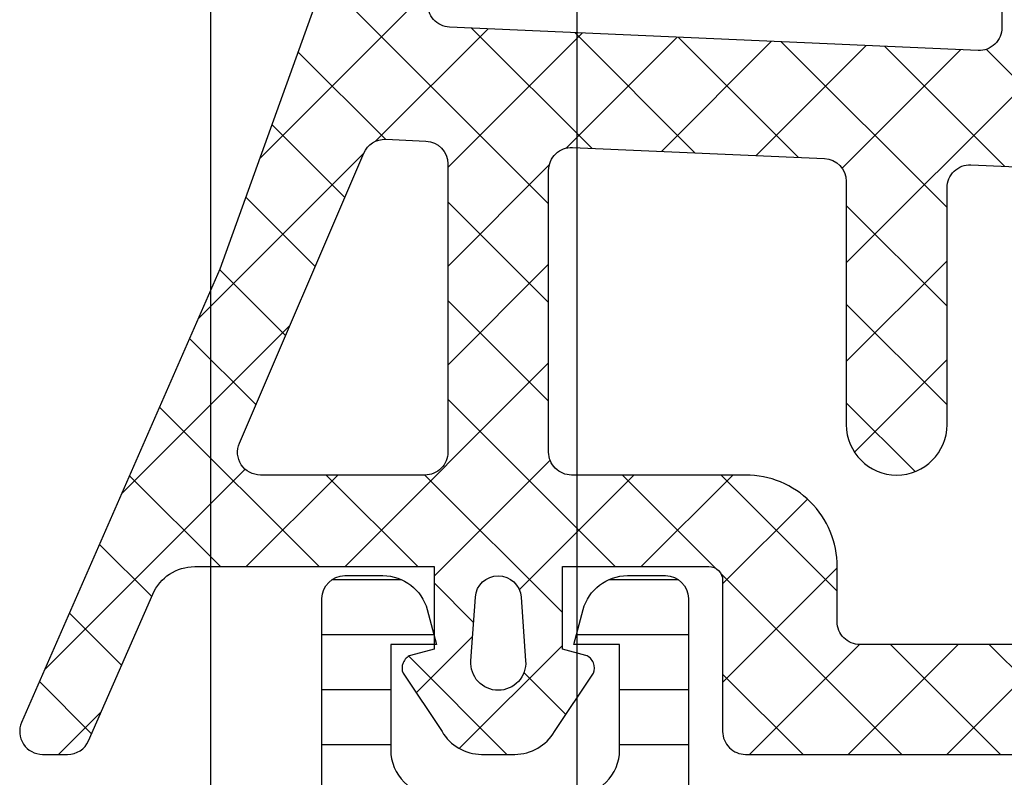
# Model space of a CAD drawing. Header units: millimetres. Extents: x 373037 to 682063, y 76092 to 274210.
# Tile 57 of 256: x 655059 to 655081, y 255468 to 255485. Entities that reach past the tile are written whole.
import ezdxf

# ---------------------------------------------------------------- set-up
doc = ezdxf.new("R2010")
doc.units = ezdxf.units.MM
doc.header["$LTSCALE"] = 100
doc.layers.add('PUDORYS', color=253, linetype='CONTINUOUS')
pattern_1 = [(135, (679960.638258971, 248348.1544064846), (-1.077630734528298, -1.077630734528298), []), (225, (679960.638258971, 248348.1544064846), (1.077630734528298, -1.077630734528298), [])]

msp = doc.modelspace()

# ---------------------------------------------------------------- hatches: boundary and pattern name
at = {"layer": 'PUDORYS', "true_color": 0x939598}
h = msp.add_hatch(dxfattribs=at)
h.set_pattern_fill('ANSI37', color=252, scale=0.48, angle=90, style=0)
h.set_pattern_definition(pattern_1)
edge = h.paths.add_edge_path(flags=16)
edge.add_line((655070.418878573, 255471.9900438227), (655070.518622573, 255470.5971898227))
edge.add_arc((655069.9201556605, 255470.5543323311), 0.5999995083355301, -90.00000835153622, 4.096080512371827, ccw=False)
edge.add_arc((655069.9201554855, 255470.5543323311), 0.5999995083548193, 175.9039194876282, 270.00000835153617, ccw=False)
edge.add_line((655069.321688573, 255470.5971898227), (655069.421432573, 255471.9900438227))
edge.add_arc((655069.9201555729, 255471.9543293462), 0.5000001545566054, 4.0960644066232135, 175.9039355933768, ccw=False)
edge = h.paths.add_edge_path(flags=16)
edge.add_arc((655068.3201589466, 255475.1543374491), 0.4999996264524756, -90.00004280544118, 4.280877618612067e-05, ccw=False)
edge.add_line((655068.320158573, 255474.6543378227), (655064.726473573, 255474.6543378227))
edge.add_arc((655064.726473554, 255475.1543381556), 0.5000003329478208, 156.7819734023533, 270.00000216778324, ccw=False)
edge.add_line((655064.266967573, 255475.3514538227), (655066.982845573, 255481.6825558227))
edge.add_arc((655067.4423509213, 255481.485439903), 0.4999998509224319, 87.49988937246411, 156.7819182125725, ccw=False)
edge.add_line((655067.464161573, 255481.9849638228), (655068.3419685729, 255481.9466378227))
edge.add_arc((655068.3201590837, 255481.4471142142), 0.4999994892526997, -4.4863182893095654e-05, 87.50002088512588, ccw=False)
edge.add_line((655068.820158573, 255481.4471138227), (655068.820158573, 255475.1543378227))
edge = h.paths.add_edge_path(flags=16)
edge.add_line((655093.874077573, 255480.5624998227), (655098.022747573, 255471.6656468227))
edge.add_arc((655097.5695938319, 255471.4543376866), 0.4999998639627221, -90.00002967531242, 25.000007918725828, ccw=False)
edge.add_line((655097.569593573, 255470.9543378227), (655088.220158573, 255470.9543378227))
edge.add_arc((655088.2201581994, 255471.4543374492), 0.4999996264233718, 179.9999571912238, 270.0000428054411, ccw=False)
edge.add_line((655087.720158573, 255471.4543378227), (655087.720158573, 255480.5782608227))
edge.add_arc((655088.2201586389, 255480.5782606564), 0.5000000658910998, 87.49997275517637, 179.999980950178, ccw=False)
edge.add_line((655088.241968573, 255481.0777848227), (655093.442732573, 255480.8507148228))
edge.add_arc((655093.4209228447, 255480.3511894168), 0.5000012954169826, 25.000091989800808, 87.50000251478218, ccw=False)
edge = h.paths.add_edge_path(flags=16)
edge.add_arc((655085.0201589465, 255471.4543374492), 0.4999996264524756, -90.00004280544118, 4.280877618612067e-05, ccw=False)
edge.add_line((655085.020158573, 255470.9543378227), (655077.8201585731, 255470.9543378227))
edge.add_arc((655077.8201581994, 255471.4543374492), 0.4999996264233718, 179.9999571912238, 270.0000428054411, ccw=False)
edge.add_line((655077.320158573, 255471.4543378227), (655077.320158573, 255472.6543378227))
edge.add_arc((655075.3201600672, 255472.6543393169), 1.999998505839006, 359.9999571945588, 450.0000428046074)
edge.add_line((655075.320158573, 255474.6543378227), (655071.520158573, 255474.6543378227))
edge.add_arc((655071.5201581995, 255475.1543374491), 0.4999996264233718, 179.9999571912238, 270.0000428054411, ccw=False)
edge.add_line((655071.020158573, 255475.1543378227), (655071.020158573, 255481.3073988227))
edge.add_arc((655071.520158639, 255481.3073986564), 0.5000000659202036, 87.49997275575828, 179.9999809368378, ccw=False)
edge.add_line((655071.541968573, 255481.8069228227), (655077.041968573, 255481.5667878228))
edge.add_arc((655077.0201590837, 255481.0672642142), 0.4999994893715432, -4.4863182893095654e-05, 87.50002087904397, ccw=False)
edge.add_line((655077.520158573, 255481.0672638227), (655077.520158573, 255475.7543378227))
edge.add_arc((655078.620158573, 255475.7543378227), 1.100000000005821, 180, 360)
edge.add_line((655079.720158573, 255475.7543378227), (655079.720158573, 255480.9275488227))
edge.add_arc((655080.2201586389, 255480.9275486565), 0.5000000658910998, 87.49997275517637, 179.999980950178, ccw=False)
edge.add_line((655080.241968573, 255481.4270728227), (655085.041968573, 255481.2174998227))
edge.add_arc((655085.0201590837, 255480.7179762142), 0.4999994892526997, -4.4863182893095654e-05, 87.50002088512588, ccw=False)
edge.add_line((655085.520158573, 255480.7179758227), (655085.520158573, 255471.4543378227))
edge = h.paths.add_edge_path()
edge.add_line((655100.233211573, 255472.8407948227), (655096.135362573, 255481.6286608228))
edge.add_ellipse((655093.4164372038, 255480.3608033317), major_axis=(-3.000002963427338, 0), ratio=1, start_angle=205.0000306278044, end_angle=267.4999411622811)
edge.add_line((655093.547298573, 255483.3579508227), (655092.8983485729, 255483.3862848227))
edge.add_ellipse((655092.9201580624, 255483.8858084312), major_axis=(-0.4999994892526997, 0), ratio=1, start_angle=-4.4863182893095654e-05, end_angle=87.50002088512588, ccw=False)
edge.add_line((655092.420158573, 255483.8858088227), (655092.420158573, 255484.8543378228))
edge.add_ellipse((655092.3201586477, 255484.8543378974), major_axis=(-0.09999992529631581, 0), ratio=1, start_angle=179.9999572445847, end_angle=270.0000428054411)
edge.add_line((655092.320158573, 255484.9543378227), (655091.720158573, 255484.9543378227))
edge.add_ellipse((655091.7201584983, 255484.8543378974), major_axis=(-0.09999992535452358, 0), ratio=1, start_angle=-90.0000428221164, end_angle=4.275541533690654e-05)
edge.add_line((655091.6201585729, 255484.8543378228), (655091.6201585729, 255483.9512998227))
edge.add_ellipse((655091.120158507, 255483.9512999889), major_axis=(-0.5000000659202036, 0), ratio=1, start_angle=87.49997275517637, end_angle=179.9999809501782, ccw=False)
edge.add_line((655091.098348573, 255483.4517758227), (655082.198054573, 255483.8456138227))
edge.add_ellipse((655082.2201586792, 255484.3451250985), major_axis=(-0.500000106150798, 0), ratio=1, start_angle=-8.298944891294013e-05, end_angle=87.46623077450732, ccw=False)
edge.add_line((655081.720158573, 255484.3451258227), (655081.720158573, 255484.9543378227))
edge.add_ellipse((655081.6201586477, 255484.9543378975), major_axis=(-0.0999999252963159, 0), ratio=1, start_angle=179.9999571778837, end_angle=270.0000428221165)
edge.add_line((655081.6201585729, 255485.0543378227), (655081.0201585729, 255485.0543378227))
edge.add_ellipse((655081.0201584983, 255484.9543378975), major_axis=(-0.09999992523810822, 0), ratio=1, start_angle=-90.00004280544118, end_angle=4.282211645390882e-05)
edge.add_line((655080.920158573, 255484.9543378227), (655080.920158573, 255484.4247758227))
edge.add_ellipse((655080.4201580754, 255484.424775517), major_axis=(-0.500000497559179, 0), ratio=1, start_angle=87.4663020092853, end_angle=180.0000350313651, ccw=False)
edge.add_line((655080.398054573, 255483.9252638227), (655068.857829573, 255484.4359198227))
edge.add_ellipse((655068.8796391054, 255484.9354444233), major_axis=(-0.5000004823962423, 0), ratio=1, start_angle=-3.217057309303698, end_angle=87.50002091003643, ccw=False)
edge.add_line((655068.380426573, 255484.9635038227), (655068.668989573, 255490.0972468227))
edge.add_ellipse((655069.0794075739, 255489.9816913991), major_axis=(-0.4263754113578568, 0), ratio=1, start_angle=200.7589723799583, end_angle=344.27514552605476, ccw=False)
edge.add_line((655069.478102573, 255490.1328148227), (655069.476862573, 255489.9002118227))
edge.add_line((655069.4768625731, 255489.9002118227), (655069.178724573, 255488.0176328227))
edge.add_line((655069.178724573, 255488.0176328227), (655069.579150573, 255485.1683478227))
edge.add_ellipse((655069.876231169, 255485.2100984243), major_axis=(-0.2999999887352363, 0), ratio=1, start_angle=7.999744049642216, end_angle=124.597746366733)
edge.add_ellipse((655068.3431177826, 255487.4326695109), major_axis=(-3.000047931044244, 0), ratio=1, start_angle=124.5976412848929, end_angle=198.0084245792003)
edge.add_line((655071.196196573, 255488.3601548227), (655070.562620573, 255490.6150458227))
edge.add_ellipse((655069.787408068, 255490.4541162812), major_axis=(-0.791740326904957, 0), ratio=1, start_angle=191.7276897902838, end_angle=263.2016537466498)
edge.add_line((655069.881130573, 255491.2402898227), (655068.822920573, 255491.2415108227))
edge.add_ellipse((655068.9520448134, 255490.0624245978), major_axis=(-1.186135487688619, 0), ratio=1, start_angle=276.249678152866, end_angle=341.3444235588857)
edge.add_line((655067.828230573, 255490.4418438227), (655066.733897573, 255487.2005038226))
edge.add_line((655066.733897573, 255487.2005038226), (655063.844119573, 255479.1507088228))
edge.add_line((655063.844119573, 255479.1507088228), (655059.511310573, 255469.2528318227))
edge.add_ellipse((655059.9703195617, 255469.0545617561), major_axis=(-0.5000002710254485, 0), ratio=1, start_angle=-23.36204948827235, end_angle=89.93342362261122)
edge.add_line((655059.969738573, 255468.5545618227), (655060.5164395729, 255468.5539268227))
edge.add_ellipse((655060.5170198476, 255469.0539269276), major_axis=(-0.5000004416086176, 0), ratio=1, start_angle=89.93350547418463, end_angle=156.0791754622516)
edge.add_line((655060.974073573, 255468.8511898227), (655062.375829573, 255472.0551928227))
edge.add_ellipse((655063.2919706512, 255471.6543384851), major_axis=(-0.9999993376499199, 0), ratio=1, start_angle=269.9999471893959, end_angle=336.36838527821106, ccw=False)
edge.add_line((655063.291971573, 255472.6543378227), (655068.519913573, 255472.6543378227))
edge.add_line((655068.519913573, 255472.6543378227), (655068.5199225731, 255470.8548588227))
edge.add_line((655068.519922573, 255470.8548588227), (655068.005121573, 255470.7169168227))
edge.add_ellipse((655068.1198868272, 255470.4397628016), major_axis=(-0.2999756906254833, 0), ratio=1, start_angle=-67.50629974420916, end_angle=22.50356669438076)
edge.add_line((655067.842752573, 255470.3249498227), (655068.691919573, 255469.0548228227))
edge.add_ellipse((655069.5577837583, 255469.5545435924), major_axis=(-0.9997207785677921, 0), ratio=1, start_angle=29.99076069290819, end_angle=90.00761184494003)
edge.add_line((655069.557916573, 255468.5548228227), (655070.282277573, 255468.5548538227))
edge.add_ellipse((655070.2820695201, 255469.5545916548), major_axis=(-0.9997378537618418, 0), ratio=1, start_angle=90.01192367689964, end_angle=150.0086750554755)
edge.add_line((655071.147943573, 255469.0548538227), (655071.997110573, 255470.3249498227))
edge.add_ellipse((655071.7199630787, 255470.4397617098), major_axis=(-0.2999875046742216, 0), ratio=1, start_angle=157.4975938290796, end_angle=247.5013961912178)
edge.add_line((655071.834756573, 255470.7169168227), (655071.319940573, 255470.8548888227))
edge.add_line((655071.319940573, 255470.8548888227), (655071.319932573, 255472.6543378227))
edge.add_line((655071.319932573, 255472.6543378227), (655074.5201595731, 255472.6543378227))
edge.add_ellipse((655074.5201597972, 255472.3543380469), major_axis=(-0.2999997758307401, 0), ratio=1, start_angle=179.9999572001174, end_angle=270.0000428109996, ccw=False)
edge.add_line((655074.820159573, 255472.3543378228), (655074.820159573, 255469.0543418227))
edge.add_ellipse((655075.3201591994, 255469.0543414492), major_axis=(-0.4999996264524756, 0), ratio=1, start_angle=-4.280877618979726e-05, end_angle=90.00004280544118)
edge.add_line((655075.320159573, 255468.5543418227), (655102.2177815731, 255468.5543418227))
edge.add_line((655102.2177815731, 255468.5543418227), (655103.112899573, 255470.1047338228))
edge.add_ellipse((655102.6798870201, 255470.3547339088), major_axis=(-0.4999999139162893, 0), ratio=1, start_angle=149.9999829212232, end_angle=269.9999366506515)
edge.add_line((655102.679887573, 255470.8547338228), (655102.679887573, 255472.5521048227))
edge.add_line((655102.679887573, 255472.5521048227), (655100.686365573, 255472.5521048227))
edge.add_ellipse((655100.6863652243, 255473.0521050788), major_axis=(-0.5000002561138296, 0), ratio=1, start_angle=25.00012859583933, end_angle=90.00003995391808, ccw=False)
h = msp.add_hatch(dxfattribs=at)
h.set_pattern_fill('ANSI37', color=252, scale=0.48, angle=90, style=0)
h.set_pattern_definition(pattern_1)
edge = h.paths.add_edge_path(flags=16)
edge.add_line((655070.418878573, 255471.9900436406), (655070.518622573, 255470.5971896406))
edge.add_arc((655069.9201556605, 255470.554332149), 0.5999995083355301, -90.00000835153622, 4.096080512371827, ccw=False)
edge.add_arc((655069.9201554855, 255470.554332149), 0.5999995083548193, 175.9039194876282, 270.00000835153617, ccw=False)
edge.add_line((655069.321688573, 255470.5971896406), (655069.421432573, 255471.9900436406))
edge.add_arc((655069.9201555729, 255471.9543291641), 0.5000001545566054, 4.0960644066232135, 175.9039355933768, ccw=False)
edge = h.paths.add_edge_path(flags=16)
edge.add_arc((655068.3201589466, 255475.154337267), 0.4999996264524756, -90.00004280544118, 4.280877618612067e-05, ccw=False)
edge.add_line((655068.320158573, 255474.6543376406), (655064.726473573, 255474.6543376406))
edge.add_arc((655064.726473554, 255475.1543379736), 0.5000003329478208, 156.7819734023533, 270.00000216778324, ccw=False)
edge.add_line((655064.266967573, 255475.3514536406), (655066.982845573, 255481.6825556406))
edge.add_arc((655067.4423509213, 255481.4854397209), 0.4999998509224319, 87.49988937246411, 156.7819182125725, ccw=False)
edge.add_line((655067.464161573, 255481.9849636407), (655068.3419685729, 255481.9466376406))
edge.add_arc((655068.3201590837, 255481.4471140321), 0.4999994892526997, -4.4863182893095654e-05, 87.50002088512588, ccw=False)
edge.add_line((655068.820158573, 255481.4471136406), (655068.820158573, 255475.1543376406))
edge = h.paths.add_edge_path(flags=16)
edge.add_line((655093.874077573, 255480.5624996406), (655098.022747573, 255471.6656466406))
edge.add_arc((655097.5695938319, 255471.4543375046), 0.4999998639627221, -90.00002967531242, 25.000007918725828, ccw=False)
edge.add_line((655097.569593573, 255470.9543376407), (655088.220158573, 255470.9543376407))
edge.add_arc((655088.2201581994, 255471.4543372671), 0.4999996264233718, 179.9999571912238, 270.0000428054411, ccw=False)
edge.add_line((655087.720158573, 255471.4543376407), (655087.720158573, 255480.5782606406))
edge.add_arc((655088.2201586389, 255480.5782604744), 0.5000000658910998, 87.49997275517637, 179.999980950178, ccw=False)
edge.add_line((655088.241968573, 255481.0777846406), (655093.442732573, 255480.8507146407))
edge.add_arc((655093.4209228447, 255480.3511892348), 0.5000012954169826, 25.000091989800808, 87.50000251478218, ccw=False)
edge = h.paths.add_edge_path(flags=16)
edge.add_arc((655085.0201589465, 255471.4543372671), 0.4999996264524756, -90.00004280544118, 4.280877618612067e-05, ccw=False)
edge.add_line((655085.020158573, 255470.9543376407), (655077.8201585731, 255470.9543376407))
edge.add_arc((655077.8201581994, 255471.4543372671), 0.4999996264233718, 179.9999571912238, 270.0000428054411, ccw=False)
edge.add_line((655077.320158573, 255471.4543376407), (655077.320158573, 255472.6543376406))
edge.add_arc((655075.3201600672, 255472.6543391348), 1.999998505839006, 359.9999571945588, 450.0000428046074)
edge.add_line((655075.320158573, 255474.6543376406), (655071.520158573, 255474.6543376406))
edge.add_arc((655071.5201581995, 255475.154337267), 0.4999996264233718, 179.9999571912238, 270.0000428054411, ccw=False)
edge.add_line((655071.020158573, 255475.1543376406), (655071.020158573, 255481.3073986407))
edge.add_arc((655071.520158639, 255481.3073984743), 0.5000000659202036, 87.49997275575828, 179.9999809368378, ccw=False)
edge.add_line((655071.541968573, 255481.8069226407), (655077.041968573, 255481.5667876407))
edge.add_arc((655077.0201590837, 255481.0672640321), 0.4999994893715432, -4.4863182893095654e-05, 87.50002087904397, ccw=False)
edge.add_line((655077.520158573, 255481.0672636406), (655077.520158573, 255475.7543376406))
edge.add_arc((655078.620158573, 255475.7543376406), 1.100000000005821, 180, 360)
edge.add_line((655079.720158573, 255475.7543376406), (655079.720158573, 255480.9275486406))
edge.add_arc((655080.2201586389, 255480.9275484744), 0.5000000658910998, 87.49997275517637, 179.999980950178, ccw=False)
edge.add_line((655080.241968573, 255481.4270726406), (655085.041968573, 255481.2174996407))
edge.add_arc((655085.0201590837, 255480.7179760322), 0.4999994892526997, -4.4863182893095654e-05, 87.50002088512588, ccw=False)
edge.add_line((655085.520158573, 255480.7179756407), (655085.520158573, 255471.4543376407))
edge = h.paths.add_edge_path()
edge.add_line((655100.233211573, 255472.8407946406), (655096.135362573, 255481.6286606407))
edge.add_ellipse((655093.4164372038, 255480.3608031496), major_axis=(-3.000002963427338, 0), ratio=1, start_angle=205.0000306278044, end_angle=267.4999411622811)
edge.add_line((655093.547298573, 255483.3579506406), (655092.8983485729, 255483.3862846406))
edge.add_ellipse((655092.9201580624, 255483.8858082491), major_axis=(-0.4999994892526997, 0), ratio=1, start_angle=-4.4863182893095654e-05, end_angle=87.50002088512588, ccw=False)
edge.add_line((655092.420158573, 255483.8858086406), (655092.420158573, 255484.8543376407))
edge.add_ellipse((655092.3201586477, 255484.8543377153), major_axis=(-0.09999992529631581, 0), ratio=1, start_angle=179.9999572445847, end_angle=270.0000428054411)
edge.add_line((655092.320158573, 255484.9543376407), (655091.720158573, 255484.9543376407))
edge.add_ellipse((655091.7201584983, 255484.8543377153), major_axis=(-0.09999992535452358, 0), ratio=1, start_angle=-90.0000428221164, end_angle=4.275541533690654e-05)
edge.add_line((655091.6201585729, 255484.8543376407), (655091.6201585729, 255483.9512996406))
edge.add_ellipse((655091.120158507, 255483.9512998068), major_axis=(-0.5000000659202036, 0), ratio=1, start_angle=87.49997275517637, end_angle=179.9999809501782, ccw=False)
edge.add_line((655091.098348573, 255483.4517756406), (655082.198054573, 255483.8456136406))
edge.add_ellipse((655082.2201586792, 255484.3451249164), major_axis=(-0.500000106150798, 0), ratio=1, start_angle=-8.298944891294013e-05, end_angle=87.46623077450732, ccw=False)
edge.add_line((655081.720158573, 255484.3451256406), (655081.720158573, 255484.9543376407))
edge.add_ellipse((655081.6201586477, 255484.9543377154), major_axis=(-0.0999999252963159, 0), ratio=1, start_angle=179.9999571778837, end_angle=270.0000428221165)
edge.add_line((655081.6201585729, 255485.0543376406), (655081.0201585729, 255485.0543376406))
edge.add_ellipse((655081.0201584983, 255484.9543377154), major_axis=(-0.09999992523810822, 0), ratio=1, start_angle=-90.00004280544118, end_angle=4.282211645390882e-05)
edge.add_line((655080.920158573, 255484.9543376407), (655080.920158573, 255484.4247756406))
edge.add_ellipse((655080.4201580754, 255484.4247753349), major_axis=(-0.500000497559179, 0), ratio=1, start_angle=87.4663020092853, end_angle=180.0000350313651, ccw=False)
edge.add_line((655080.398054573, 255483.9252636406), (655068.857829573, 255484.4359196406))
edge.add_ellipse((655068.8796391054, 255484.9354442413), major_axis=(-0.5000004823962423, 0), ratio=1, start_angle=-3.217057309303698, end_angle=87.50002091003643, ccw=False)
edge.add_line((655068.380426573, 255484.9635036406), (655068.668989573, 255490.0972466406))
edge.add_ellipse((655069.0794075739, 255489.981691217), major_axis=(-0.4263754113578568, 0), ratio=1, start_angle=200.7589723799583, end_angle=344.27514552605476, ccw=False)
edge.add_line((655069.478102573, 255490.1328146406), (655069.476862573, 255489.9002116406))
edge.add_line((655069.4768625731, 255489.9002116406), (655069.178724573, 255488.0176326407))
edge.add_line((655069.178724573, 255488.0176326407), (655069.579150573, 255485.1683476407))
edge.add_ellipse((655069.876231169, 255485.2100982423), major_axis=(-0.2999999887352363, 0), ratio=1, start_angle=7.999744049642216, end_angle=124.597746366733)
edge.add_ellipse((655068.3431177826, 255487.4326693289), major_axis=(-3.000047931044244, 0), ratio=1, start_angle=124.5976412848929, end_angle=198.0084245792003)
edge.add_line((655071.196196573, 255488.3601546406), (655070.562620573, 255490.6150456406))
edge.add_ellipse((655069.787408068, 255490.4541160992), major_axis=(-0.791740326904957, 0), ratio=1, start_angle=191.7276897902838, end_angle=263.2016537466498)
edge.add_line((655069.881130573, 255491.2402896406), (655068.822920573, 255491.2415106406))
edge.add_ellipse((655068.9520448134, 255490.0624244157), major_axis=(-1.186135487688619, 0), ratio=1, start_angle=276.249678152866, end_angle=341.3444235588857)
edge.add_line((655067.828230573, 255490.4418436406), (655066.733897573, 255487.2005036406))
edge.add_line((655066.733897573, 255487.2005036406), (655063.844119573, 255479.1507086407))
edge.add_line((655063.844119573, 255479.1507086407), (655059.511310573, 255469.2528316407))
edge.add_ellipse((655059.9703195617, 255469.054561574), major_axis=(-0.5000002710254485, 0), ratio=1, start_angle=-23.36204948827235, end_angle=89.93342362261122)
edge.add_line((655059.969738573, 255468.5545616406), (655060.5164395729, 255468.5539266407))
edge.add_ellipse((655060.5170198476, 255469.0539267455), major_axis=(-0.5000004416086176, 0), ratio=1, start_angle=89.93350547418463, end_angle=156.0791754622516)
edge.add_line((655060.974073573, 255468.8511896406), (655062.375829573, 255472.0551926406))
edge.add_ellipse((655063.2919706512, 255471.654338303), major_axis=(-0.9999993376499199, 0), ratio=1, start_angle=269.9999471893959, end_angle=336.36838527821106, ccw=False)
edge.add_line((655063.291971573, 255472.6543376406), (655068.519913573, 255472.6543376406))
edge.add_line((655068.519913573, 255472.6543376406), (655068.5199225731, 255470.8548586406))
edge.add_line((655068.519922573, 255470.8548586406), (655068.005121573, 255470.7169166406))
edge.add_ellipse((655068.1198868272, 255470.4397626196), major_axis=(-0.2999756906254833, 0), ratio=1, start_angle=-67.50629974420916, end_angle=22.50356669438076)
edge.add_line((655067.842752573, 255470.3249496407), (655068.691919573, 255469.0548226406))
edge.add_ellipse((655069.5577837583, 255469.5545434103), major_axis=(-0.9997207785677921, 0), ratio=1, start_angle=29.99076069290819, end_angle=90.00761184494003)
edge.add_line((655069.557916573, 255468.5548226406), (655070.282277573, 255468.5548536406))
edge.add_ellipse((655070.2820695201, 255469.5545914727), major_axis=(-0.9997378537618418, 0), ratio=1, start_angle=90.01192367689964, end_angle=150.0086750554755)
edge.add_line((655071.147943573, 255469.0548536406), (655071.997110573, 255470.3249496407))
edge.add_ellipse((655071.7199630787, 255470.4397615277), major_axis=(-0.2999875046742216, 0), ratio=1, start_angle=157.4975938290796, end_angle=247.5013961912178)
edge.add_line((655071.834756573, 255470.7169166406), (655071.319940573, 255470.8548886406))
edge.add_line((655071.319940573, 255470.8548886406), (655071.319932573, 255472.6543376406))
edge.add_line((655071.319932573, 255472.6543376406), (655074.5201595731, 255472.6543376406))
edge.add_ellipse((655074.5201597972, 255472.3543378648), major_axis=(-0.2999997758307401, 0), ratio=1, start_angle=179.9999572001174, end_angle=270.0000428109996, ccw=False)
edge.add_line((655074.820159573, 255472.3543376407), (655074.820159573, 255469.0543416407))
edge.add_ellipse((655075.3201591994, 255469.0543412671), major_axis=(-0.4999996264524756, 0), ratio=1, start_angle=-4.280877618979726e-05, end_angle=90.00004280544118)
edge.add_line((655075.320159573, 255468.5543416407), (655102.2177815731, 255468.5543416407))
edge.add_line((655102.2177815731, 255468.5543416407), (655103.112899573, 255470.1047336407))
edge.add_ellipse((655102.6798870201, 255470.3547337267), major_axis=(-0.4999999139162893, 0), ratio=1, start_angle=149.9999829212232, end_angle=269.9999366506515)
edge.add_line((655102.679887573, 255470.8547336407), (655102.679887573, 255472.5521046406))
edge.add_line((655102.679887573, 255472.5521046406), (655100.686365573, 255472.5521046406))
edge.add_ellipse((655100.6863652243, 255473.0521048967), major_axis=(-0.5000002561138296, 0), ratio=1, start_angle=25.00012859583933, end_angle=90.00003995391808, ccw=False)
h = msp.add_hatch(dxfattribs=at)
h.set_pattern_fill('LINIE', color=252, scale=1.2, angle=-1.272221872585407e-14, style=0)
h.set_pattern_definition([(360, (655060.6955425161, 255448.3713757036), (2.939128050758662e-16, 1.2), [])])
edge = h.paths.add_edge_path()
edge.add_arc((655064.2302388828, 255466.3451481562), 0.3000000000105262, 269.9979247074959, 359.9979247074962)
edge.add_line((655064.5302388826, 255466.34513729), (655064.530267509, 255467.1554686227))
edge.add_arc((655065.0302648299, 255467.1554531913), 0.4999973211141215, 89.99761772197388, 179.9982316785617, ccw=False)
edge.add_line((655065.0302856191, 255467.655450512), (655065.8713578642, 255467.6567710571))
edge.add_arc((655065.8713578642, 255467.856771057), 0.1999999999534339, 270, 360)
edge.add_line((655066.0713578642, 255467.856771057), (655066.0713578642, 255471.956771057))
edge.add_arc((655066.5713578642, 255471.956771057), 0.5, 90, 180, ccw=False)
edge.add_line((655066.5713578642, 255472.456771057), (655067.4021070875, 255472.456771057))
edge.add_arc((655067.4021070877, 255471.4567710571), 0.9999999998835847, 14.999999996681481, 90.00000000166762, ccw=False)
edge.add_line((655068.3680329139, 255471.7155901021), (655068.5713578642, 255470.956771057))
edge.add_line((655068.5713578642, 255470.956771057), (655067.5713578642, 255470.956771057))
edge.add_line((655067.5713578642, 255470.956771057), (655067.5713578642, 255468.6567710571))
edge.add_arc((655068.5754843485, 255468.6584803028), 1.004127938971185, 180.0975300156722, 269.7659122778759)
edge.add_line((655068.5713818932, 255467.6543607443), (655071.5712602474, 255467.6543607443))
edge.add_arc((655071.5672318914, 255468.6584800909), 1.004127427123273, 270.2298596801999, 359.9024820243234)
edge.add_line((655072.5713578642, 255468.6567710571), (655072.5713578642, 255470.956771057))
edge.add_line((655072.5713578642, 255470.956771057), (655071.5713578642, 255470.956771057))
edge.add_line((655071.5713578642, 255470.956771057), (655071.7746828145, 255471.7155901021))
edge.add_arc((655072.7406086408, 255471.4567710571), 0.9999999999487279, 89.9999999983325, 165.0000000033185, ccw=False)
edge.add_line((655072.7406086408, 255472.456771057), (655073.5713578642, 255472.456771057))
edge.add_arc((655073.5713578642, 255471.956771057), 0.5, 0, 90, ccw=False)
edge.add_line((655074.0713578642, 255471.956771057), (655074.0713578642, 255467.856771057))
edge.add_arc((655074.2755309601, 255467.8584996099), 0.2041804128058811, 180.4850610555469, 268.8441310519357)
edge.add_line((655074.2714121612, 255467.6543607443), (655100.1127789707, 255467.6543378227))
edge.add_arc((655100.1127635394, 255467.1543405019), 0.4999973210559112, -0.0023822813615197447, 89.9982316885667, ccw=False)
edge.add_line((655100.61276086, 255467.1543197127), (655100.6127322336, 255466.3439883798))
edge.add_arc((655100.9127322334, 255466.3439775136), 0.2999999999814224, 179.9979247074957, 269.9979247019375)
edge.add_line((655100.9127213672, 255466.0439775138), (655103.3127197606, 255466.0442225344))
edge.add_arc((655103.3127042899, 255465.5442265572), 0.4999959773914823, -0.002377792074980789, 89.9982271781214, ccw=False)
edge.add_line((655103.812700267, 255465.5442058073), (655103.8125736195, 255462.0676643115))
edge.add_arc((655102.8227607, 255462.2100108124), 0.9999960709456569, 237.2709086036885, 351.81631665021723, ccw=False)
edge.add_line((655102.2820953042, 255461.3687777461), (655099.998486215, 255462.6873301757))
edge.add_arc((655099.748470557, 255462.2543265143), 0.4999999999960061, 59.99792812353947, 89.99786481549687)
edge.add_line((655099.74848919, 255462.754326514), (655065.3942204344, 255462.7554128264))
edge.add_arc((655065.3942028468, 255462.2554128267), 0.5000000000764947, 89.9979846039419, 119.9979212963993)
edge.add_line((655065.1442185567, 255462.6884345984), (655062.8605139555, 255461.3700476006))
edge.add_arc((655062.3199095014, 255462.2113198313), 0.9999960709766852, 188.1795327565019, 302.7249407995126, ccw=False)
edge.add_line((655061.3300862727, 255462.0690450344), (655061.3302129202, 255465.5455865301))
edge.add_arc((655061.8302088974, 255465.5455710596), 0.4999959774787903, 89.9976222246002, 179.998227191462, ccw=False)
edge.add_line((655061.8302296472, 255466.0455670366), (655064.2302280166, 255466.0451481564))
edge = h.paths.add_edge_path(flags=16)
edge.add_line((655088.4213516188, 255465.8548725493), (655088.4213516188, 255464.554878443))
edge.add_arc((655088.9213479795, 255464.5548748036), 0.499996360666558, 179.9995829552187, 270.0004170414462)
edge.add_line((655088.9213516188, 255464.054878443), (655097.7713455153, 255464.054878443))
edge.add_arc((655097.7713491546, 255464.5548748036), 0.499996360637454, 269.9995829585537, 360.0004170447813)
edge.add_line((655098.2713455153, 255464.554878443), (655098.2713455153, 255465.8548725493))
edge.add_arc((655097.7713455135, 255465.8548891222), 0.500000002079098, 359.9981008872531, 449.9999997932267)
edge.add_line((655097.7713455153, 255466.3548891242), (655088.9213516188, 255466.3548891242))
edge.add_arc((655088.9213516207, 255465.8548891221), 0.5000000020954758, 90.0000002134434, 180.0018990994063)
edge = h.paths.add_edge_path(flags=16)
edge.add_arc((655078.221345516, 255465.8548891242), 0.5, 90, 180)
edge.add_line((655077.721345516, 255465.8548891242), (655077.721345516, 255464.554878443))
edge.add_arc((655078.221345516, 255464.554878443), 0.5, 180, 270)
edge.add_line((655078.221345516, 255464.054878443), (655086.9213516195, 255464.054878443))
edge.add_arc((655086.9213516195, 255464.554878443), 0.5, 270.0000000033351, 360)
edge.add_line((655087.4213516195, 255464.554878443), (655087.4213516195, 255465.8548891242))
edge.add_arc((655086.9213516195, 255465.8548891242), 0.5, 0, 89.99999999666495)
edge.add_line((655086.9213516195, 255466.3548891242), (655078.221345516, 255466.3548891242))
edge = h.paths.add_edge_path(flags=16)
edge.add_arc((655076.2213491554, 255464.5548748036), 0.499996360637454, 269.9995829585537, 360.0004170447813)
edge.add_line((655076.721345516, 255464.554878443), (655076.721345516, 255465.8548725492))
edge.add_arc((655076.2213455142, 255465.8548891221), 0.5000000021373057, 359.9981008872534, 449.9999997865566)
edge.add_line((655076.221345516, 255466.3548891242), (655067.3713363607, 255466.3548891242))
edge.add_arc((655067.3713363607, 255465.854904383), 0.4999847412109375, 90, 180)
edge.add_line((655066.8713516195, 255465.854904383), (655066.8713516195, 255464.5548937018))
edge.add_arc((655067.3713668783, 255464.5548937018), 0.5000152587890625, 180, 270)
edge.add_line((655067.3713668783, 255464.054878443), (655076.2213455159, 255464.054878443))

# ---------------------------------------------------------------- linework, layer by layer
at = {"layer": 'PUDORYS', "color": 252, "ltscale": 15, "true_color": 0x939598}
for points in [[(655063.636877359, 249619.1544343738), (681589.639597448, 249619.1544343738), (681589.639597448, 273245.1544306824), (655063.636877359, 273245.1544306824)], [(681581.6396141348, 273237.1544306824), (655071.6368773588, 273237.1544306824), (655071.6368773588, 249627.1544343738), (681581.6396141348, 249627.1544343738)]]:
    msp.add_lwpolyline(points, close=True, dxfattribs=at)
at = {"layer": 'PUDORYS', "color": 252, "true_color": 0x939598, "extrusion": (0, 0, -1)}
for points in [[(-655066.733897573, 255487.2005038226), (-655063.844119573, 255479.1507088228), (-655059.511310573, 255469.2528318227), (-655059.511310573, 255469.2528318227, -0.538982), (-655059.969738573, 255468.5545618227), (-655060.516439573, 255468.5539268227), (-655060.516439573, 255468.5539268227, -0.296905), (-655060.974073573, 255468.8511898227), (-655062.375829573, 255472.0551928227), (-655062.375829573, 255472.0551928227, 0.297963), (-655063.291971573, 255472.6543378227), (-655068.519913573, 255472.6543378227), (-655068.519922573, 255470.8548588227), (-655068.005121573, 255470.7169168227), (-655068.005121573, 255470.7169168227, -0.414264), (-655067.842752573, 255470.3249498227), (-655068.691919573, 255469.0548228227), (-655068.691919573, 255469.0548228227, -0.268028), (-655069.557916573, 255468.5548228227), (-655070.282277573, 255468.5548538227), (-655070.282277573, 255468.5548538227, -0.267934), (-655071.147943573, 255469.0548538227), (-655071.997110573, 255470.3249498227), (-655071.997110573, 255470.3249498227, -0.414233), (-655071.834756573, 255470.7169168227), (-655071.319940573, 255470.8548888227), (-655071.319932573, 255472.6543378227), (-655074.5201595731, 255472.6543378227), (-655074.5201595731, 255472.6543378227, 0.414214), (-655074.820159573, 255472.3543378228), (-655074.820159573, 255469.0543418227), (-655074.820159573, 255469.0543418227, -0.414214), (-655075.320159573, 255468.5543418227), (-655102.2177815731, 255468.5543418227)], [(-655066.733897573, 255487.2005036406), (-655063.844119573, 255479.1507086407), (-655059.511310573, 255469.2528316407), (-655059.511310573, 255469.2528316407, -0.538982), (-655059.969738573, 255468.5545616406), (-655060.516439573, 255468.5539266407), (-655060.516439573, 255468.5539266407, -0.296905), (-655060.974073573, 255468.8511896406), (-655062.375829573, 255472.0551926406), (-655062.375829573, 255472.0551926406, 0.297963), (-655063.291971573, 255472.6543376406), (-655068.519913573, 255472.6543376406), (-655068.519922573, 255470.8548586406), (-655068.005121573, 255470.7169166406), (-655068.005121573, 255470.7169166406, -0.414264), (-655067.842752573, 255470.3249496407), (-655068.691919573, 255469.0548226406), (-655068.691919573, 255469.0548226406, -0.268028), (-655069.557916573, 255468.5548226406), (-655070.282277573, 255468.5548536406), (-655070.282277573, 255468.5548536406, -0.267934), (-655071.147943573, 255469.0548536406), (-655071.997110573, 255470.3249496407), (-655071.997110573, 255470.3249496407, -0.414233), (-655071.834756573, 255470.7169166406), (-655071.319940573, 255470.8548886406), (-655071.319932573, 255472.6543376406), (-655074.5201595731, 255472.6543376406), (-655074.5201595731, 255472.6543376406, 0.414214), (-655074.820159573, 255472.3543376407), (-655074.820159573, 255469.0543416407), (-655074.820159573, 255469.0543416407, -0.414214), (-655075.320159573, 255468.5543416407), (-655102.2177815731, 255468.5543416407)], [(-655080.920158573, 255484.9543378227), (-655080.920158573, 255484.4247758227), (-655080.920158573, 255484.4247758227, 0.427226), (-655080.398054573, 255483.9252638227), (-655068.857829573, 255484.4359198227), (-655068.857829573, 255484.4359198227, 0.417884), (-655068.380426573, 255484.9635038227)], [(-655080.920158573, 255484.9543376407), (-655080.920158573, 255484.4247756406), (-655080.920158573, 255484.4247756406, 0.427226), (-655080.398054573, 255483.9252636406), (-655068.857829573, 255484.4359196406), (-655068.857829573, 255484.4359196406, 0.417884), (-655068.380426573, 255484.9635036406)]]:
    msp.add_lwpolyline(points, format="xyb", dxfattribs=at)
at = {"layer": 'PUDORYS', "color": 252, "true_color": 0x939598}
for points in [[(655068.820158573, 255475.1543378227, -0.414214), (655068.320158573, 255474.6543378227), (655064.726473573, 255474.6543378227), (655064.726473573, 255474.6543378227, -0.538546), (655064.266967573, 255475.3514538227), (655066.982845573, 255481.6825558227), (655066.982845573, 255481.6825558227, -0.311858), (655067.464161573, 255481.9849638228), (655068.3419685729, 255481.9466378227), (655068.3419685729, 255481.9466378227, -0.401491), (655068.820158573, 255481.4471138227), (655068.820158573, 255475.1543378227)], [(655068.820158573, 255475.1543376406, -0.414214), (655068.320158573, 255474.6543376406), (655064.726473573, 255474.6543376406), (655064.726473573, 255474.6543376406, -0.538546), (655064.266967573, 255475.3514536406), (655066.982845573, 255481.6825556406), (655066.982845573, 255481.6825556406, -0.311858), (655067.464161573, 255481.9849636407), (655068.3419685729, 255481.9466376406), (655068.3419685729, 255481.9466376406, -0.401491), (655068.820158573, 255481.4471136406), (655068.820158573, 255475.1543376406)], [(655070.418878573, 255471.9900438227), (655070.518622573, 255470.5971898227), (655070.518622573, 255470.5971898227, -0.435311), (655069.9201555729, 255469.9543328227, -0.435311), (655069.321688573, 255470.5971898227), (655069.421432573, 255471.9900438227), (655069.421432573, 255471.9900438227, -0.930949), (655070.418878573, 255471.9900438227)], [(655070.418878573, 255471.9900436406), (655070.518622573, 255470.5971896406), (655070.518622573, 255470.5971896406, -0.435311), (655069.9201555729, 255469.9543326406, -0.435311), (655069.321688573, 255470.5971896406), (655069.421432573, 255471.9900436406), (655069.421432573, 255471.9900436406, -0.930949), (655070.418878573, 255471.9900436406)]]:
    msp.add_lwpolyline(points, format="xyb", close=True, dxfattribs=at)
for points in [[(655085.020158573, 255470.9543378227), (655077.820158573, 255470.9543378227), (655077.820158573, 255470.9543378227, -0.414214), (655077.320158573, 255471.4543378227), (655077.320158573, 255472.6543378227), (655077.320158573, 255472.6543378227, 0.414214), (655075.320158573, 255474.6543378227), (655071.520158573, 255474.6543378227), (655071.520158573, 255474.6543378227, -0.414214), (655071.020158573, 255475.1543378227), (655071.020158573, 255481.3073988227), (655071.020158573, 255481.3073988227, -0.427052), (655071.541968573, 255481.8069228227), (655077.041968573, 255481.5667878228), (655077.041968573, 255481.5667878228, -0.401491), (655077.520158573, 255481.0672638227), (655077.520158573, 255475.7543378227), (655077.520158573, 255475.7543378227, 1), (655079.720158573, 255475.7543378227), (655079.720158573, 255480.9275488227), (655079.720158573, 255480.9275488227, -0.427052), (655080.241968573, 255481.4270728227), (655085.041968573, 255481.2174998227)], [(655085.020158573, 255470.9543376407), (655077.820158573, 255470.9543376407), (655077.820158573, 255470.9543376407, -0.414214), (655077.320158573, 255471.4543376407), (655077.320158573, 255472.6543376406), (655077.320158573, 255472.6543376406, 0.414214), (655075.320158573, 255474.6543376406), (655071.520158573, 255474.6543376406), (655071.520158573, 255474.6543376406, -0.414214), (655071.020158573, 255475.1543376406), (655071.020158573, 255481.3073986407), (655071.020158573, 255481.3073986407, -0.427052), (655071.541968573, 255481.8069226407), (655077.041968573, 255481.5667876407), (655077.041968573, 255481.5667876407, -0.401491), (655077.520158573, 255481.0672636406), (655077.520158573, 255475.7543376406), (655077.520158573, 255475.7543376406, 1), (655079.720158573, 255475.7543376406), (655079.720158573, 255480.9275486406), (655079.720158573, 255480.9275486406, -0.427052), (655080.241968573, 255481.4270726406), (655085.041968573, 255481.2174996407)], [(655066.0713578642, 255467.856771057), (655066.0713578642, 255471.956771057, -0.414213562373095), (655066.5713578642, 255472.456771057), (655067.4021070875, 255472.456771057, -0.3394542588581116), (655068.3680329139, 255471.7155901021), (655068.5713578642, 255470.956771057), (655067.5713578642, 255470.956771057), (655067.5713578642, 255468.6567710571, 0.4125193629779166), (655068.5713818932, 255467.6543607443)], [(655071.5712602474, 255467.6543607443, 0.4125410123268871), (655072.5713578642, 255468.6567710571), (655072.5713578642, 255470.956771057), (655071.5713578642, 255470.956771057), (655071.7746828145, 255471.7155901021, -0.3394542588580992), (655072.7406086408, 255472.456771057), (655073.5713578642, 255472.456771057, -0.414213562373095), (655074.0713578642, 255471.956771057), (655074.0713578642, 255467.856771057, 0.4058498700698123)]]:
    msp.add_lwpolyline(points, format="xyb", dxfattribs=at)

doc.saveas('drawing.dxf')
